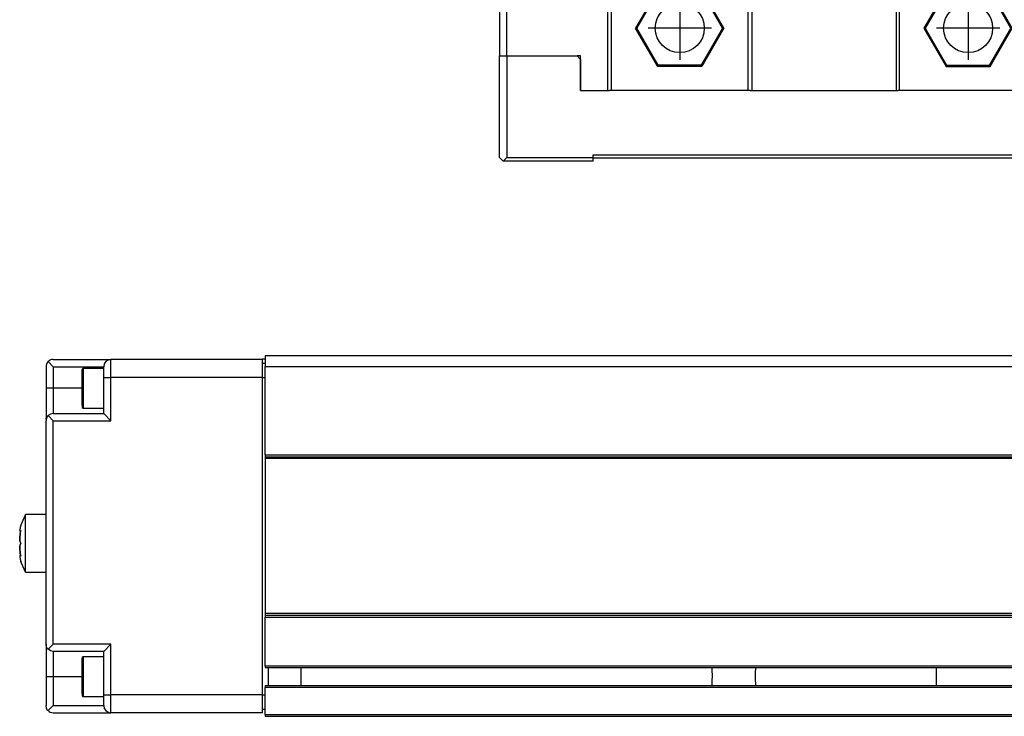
# Model space of a CAD drawing. Header units: inches. Extents: x -381 to 17828, y -418 to 176.
# Tile 15 of 37: x 621 to 758, y -153 to -56. Entities that reach past the tile are written whole.
import ezdxf

# ---------------------------------------------------------------- set-up
doc = ezdxf.new("R2010")
doc.units = ezdxf.units.IN
doc.linetypes.add('DOT_CENTER', pattern=[14, 12, -1, 0, -1])
doc.layers.add('1', color=7, linetype='Continuous')

# ---------------------------------------------------------------- blocks, each defined once
blk = doc.blocks.new('CABEZA__19', base_point=(687.68, -75.97))
at = {"color": 7, "linetype": 'Continuous'}
for p, q in [((707.68, -48.67), (707.68, -48.03)), ((707.68, -50.53), (707.68, -48.67)), ((707.7, -48.03), (707.69, -48.03)), ((707.77, -48.04), (707.7, -48.03)), ((707.85, -48.04), (707.77, -48.04)), ((707.88, -48.03), (707.85, -48.04)), ((707.92, -48.03), (707.88, -48.03)), ((708.08, -48.67), (708, -48.03)), ((708.33, -50.53), (708.08, -48.67)), ((757.03, -50.53), (757.27, -48.67)), ((757.27, -48.67), (757.35, -48.03)), ((757.48, -48.03), (757.43, -48.03)), ((757.5, -48.04), (757.48, -48.03)), ((757.66, -48.03), (757.5, -48.04)), ((757.67, -48.03), (757.66, -48.03)), ((757.68, -48.67), (757.68, -48.03)), ((757.68, -50.53), (757.68, -48.67)), ((687.68, -50.53), (687.68, -61.37)), ((688.68, -50.53), (687.68, -50.53)), ((688.68, -50.53), (702.68, -50.53)), ((688.68, -61.37), (688.68, -50.53)), ((702.68, -66.17), (702.68, -50.53)), ((703.18, -50.53), (702.68, -50.53)), ((703.18, -50.53), (703.18, -66.17)), ((722.18, -50.53), (703.18, -50.53)), ((722.18, -66.17), (722.18, -50.53)), ((722.68, -50.53), (722.18, -50.53)), ((722.68, -50.53), (722.68, -66.17)), ((722.68, -50.53), (742.68, -50.53)), ((742.68, -50.53), (742.68, -66.17)), ((742.68, -50.53), (743.18, -50.53)), ((743.18, -66.17), (743.18, -50.53)), ((762.18, -50.53), (743.18, -50.53)), ((762.18, -50.53), (762.18, -66.17)), ((762.68, -50.53), (762.18, -50.53)), ((762.68, -66.17), (762.68, -50.53)), ((762.68, -50.53), (776.68, -50.53)), ((776.68, -61.37), (776.68, -50.53)), ((776.68, -50.53), (777.68, -50.53)), ((777.68, -50.53), (777.68, -61.37)), ((709.62, -52.22), (706.55, -57.52)), ((709.7, -52.37), (706.73, -57.52)), ((709.7, -52.37), (709.62, -52.22)), ((715.74, -52.22), (709.62, -52.22)), ((715.65, -52.37), (709.7, -52.37)), ((715.65, -52.37), (715.74, -52.22)), ((718.62, -57.52), (715.65, -52.37)), ((718.8, -57.52), (715.74, -52.22)), ((749.62, -52.22), (746.55, -57.52)), ((749.7, -52.37), (746.73, -57.52)), ((749.7, -52.37), (749.62, -52.22)), ((755.74, -52.22), (749.62, -52.22)), ((755.65, -52.37), (749.7, -52.37)), ((755.65, -52.37), (755.74, -52.22)), ((758.62, -57.52), (755.65, -52.37)), ((758.8, -57.52), (755.74, -52.22)), ((709.62, -62.83), (706.55, -57.52)), ((706.73, -57.52), (706.55, -57.52)), ((709.7, -62.67), (706.73, -57.52)), ((718.62, -57.52), (715.65, -62.67)), ((718.8, -57.52), (715.74, -62.83)), ((718.62, -57.52), (718.8, -57.52)), ((746.55, -57.52), (749.62, -62.83)), ((746.73, -57.52), (746.55, -57.52)), ((746.73, -57.52), (749.7, -62.67)), ((755.65, -62.67), (758.62, -57.52)), ((755.74, -62.83), (758.8, -57.52)), ((758.62, -57.52), (758.8, -57.52)), ((687.68, -75.47), (687.68, -61.37)), ((687.68, -61.37), (688.68, -61.37)), ((688.68, -61.37), (688.68, -75.47)), ((688.68, -61.37), (698.43, -61.37)), ((698.93, -61.37), (698.43, -61.37)), ((698.93, -61.87), (698.43, -61.37)), ((698.93, -66.17), (698.93, -61.37)), ((766.43, -61.37), (766.43, -61.87)), ((766.93, -61.37), (766.43, -61.37)), ((766.93, -61.37), (766.43, -61.87)), ((780.68, -61.37), (766.93, -61.37)), ((780.68, -75.47), (780.68, -61.37)), ((780.68, -61.37), (781.68, -61.37)), ((781.68, -75.47), (781.68, -61.37)), ((791.42, -61.37), (781.68, -61.37)), ((791.42, -75.47), (791.42, -61.37)), ((698.93, -61.87), (698.93, -66.17)), ((709.62, -62.83), (709.7, -62.67)), ((715.65, -62.67), (709.7, -62.67)), ((715.74, -62.83), (715.65, -62.67)), ((749.7, -62.67), (749.62, -62.83)), ((749.7, -62.67), (755.65, -62.67)), ((755.65, -62.67), (755.74, -62.83)), ((766.43, -61.87), (766.43, -66.17)), ((715.74, -62.83), (709.62, -62.83)), ((749.62, -62.83), (755.74, -62.83)), ((698.93, -66.17), (702.93, -66.17)), ((703.18, -66.17), (702.93, -66.17)), ((722.18, -66.17), (703.18, -66.17)), ((722.43, -66.17), (722.18, -66.17)), ((722.43, -66.17), (742.93, -66.17)), ((743.18, -66.17), (742.93, -66.17)), ((762.18, -66.17), (743.18, -66.17)), ((762.43, -66.17), (762.18, -66.17)), ((762.43, -66.17), (766.43, -66.17)), ((700.68, -75.47), (700.68, -75.07)), ((700.68, -75.07), (764.68, -75.07)), ((764.68, -75.07), (764.68, -75.47)), ((687.68, -75.47), (688.18, -75.97)), ((688.18, -75.97), (688.68, -75.47)), ((700.68, -75.97), (688.18, -75.97)), ((688.68, -75.47), (700.68, -75.47)), ((700.68, -75.97), (700.68, -75.47)), ((764.68, -75.57), (700.68, -75.57)), ((764.68, -75.47), (780.68, -75.47)), ((764.68, -75.47), (764.68, -75.97)), ((764.68, -75.97), (781.18, -75.97)), ((780.68, -75.47), (781.18, -75.97)), ((781.68, -75.47), (781.18, -75.97)), ((781.18, -75.97), (790.92, -75.97)), ((781.68, -75.47), (791.42, -75.47)), ((791.42, -75.47), (790.92, -75.97))]:
    blk.add_line(p, q, dxfattribs=at)
for centre in [(712.68, -57.52), (752.68, -57.52)]:
    blk.add_circle(centre, 3.4, dxfattribs=at)
at = {"layer": '1', "color": 2, "linetype": 'DOT_CENTER'}
for p, q in [((712.68, -53.12), (712.68, -61.92)), ((752.68, -53.12), (752.68, -61.92)), ((717.08, -57.52), (708.28, -57.52)), ((757.08, -57.52), (748.28, -57.52))]:
    blk.add_line(p, q, dxfattribs=at)
blk = doc.blocks.new('F-168__30', base_point=(621.12, -75.97))
blk.add_blockref('CABEZA__19', (687.68, -75.97))
blk = doc.blocks.new('Alzado2', base_point=(2889, -32))
blk.add_blockref('F-168__30', (621.12, -75.97))
blk = doc.blocks.new('Modulo_izq__K__1__59', base_point=(621.12, -154.47))
at = {"color": 7, "linetype": 'Continuous'}
for p, q in [((625.07, -103.77), (625.03, -103.81)), ((625.19, -103.67), (625.07, -103.77)), ((625.13, -103.71), (625.07, -103.77)), ((625.07, -103.77), (625.78, -104.48)), ((625.15, -103.7), (625.13, -103.71)), ((625.37, -103.56), (625.19, -103.67)), ((625.39, -103.55), (625.37, -103.56)), ((625.57, -103.5), (625.39, -103.55)), ((625.44, -103.54), (625.39, -103.55)), ((625.46, -103.53), (625.44, -103.54)), ((625.78, -103.48), (625.57, -103.5)), ((625.78, -103.48), (633.78, -103.48)), ((633.78, -105.98), (633.78, -103.48)), ((654.78, -103.48), (633.78, -103.48)), ((654.78, -103.48), (654.78, -103.45)), ((655.18, -103.45), (654.78, -103.45)), ((654.78, -105.98), (654.78, -103.48)), ((655.18, -102.97), (655.18, -104.47)), ((2051.13, -102.97), (655.18, -102.97)), ((624.83, -104.17), (624.78, -104.37)), ((624.78, -104.37), (624.78, -104.48)), ((624.78, -104.48), (624.78, -107.48)), ((624.81, -104.24), (624.79, -104.3)), ((624.79, -104.3), (624.79, -104.34)), ((624.85, -104.09), (624.83, -104.17)), ((624.91, -103.98), (624.85, -104.09)), ((625.03, -103.81), (624.91, -103.98)), ((625.78, -104.48), (632.78, -104.48)), ((625.78, -104.48), (625.78, -107.48)), ((629.8, -104.83), (629.78, -104.93)), ((629.78, -108.45), (629.78, -104.93)), ((629.91, -104.74), (629.8, -104.83)), ((629.98, -104.73), (629.91, -104.74)), ((632.78, -104.73), (629.98, -104.73)), ((629.98, -107.48), (629.98, -104.73)), ((632.78, -105.98), (632.78, -104.48)), ((654.78, -103.98), (655.18, -103.98)), ((655.18, -116.72), (655.18, -104.47)), ((655.18, -104.47), (2023.77, -104.47)), ((632.78, -110.98), (632.78, -105.98)), ((632.78, -105.98), (633.78, -105.98)), ((654.78, -105.98), (633.78, -105.98)), ((633.78, -111.98), (633.78, -105.98)), ((654.78, -105.98), (655.18, -105.98)), ((654.78, -149.98), (654.78, -105.98)), ((624.78, -107.48), (624.78, -111.63)), ((625.78, -107.48), (624.78, -107.48)), ((625.78, -107.48), (625.78, -110.98)), ((629.78, -107.48), (625.78, -107.48)), ((629.98, -110.23), (629.98, -107.48)), ((629.78, -109.83), (629.78, -108.45)), ((629.78, -109.83), (629.8, -110.13)), ((629.8, -110.13), (629.91, -110.22)), ((629.91, -110.22), (629.98, -110.23)), ((629.98, -110.23), (632.78, -110.23)), ((624.79, -111.8), (624.78, -111.63)), ((624.83, -111.67), (624.78, -111.87)), ((624.78, -111.87), (624.78, -111.98)), ((624.78, -142.98), (624.78, -111.98)), ((624.85, -111.59), (624.83, -111.67)), ((624.91, -111.48), (624.85, -111.59)), ((625.03, -111.31), (624.91, -111.48)), ((625.07, -111.27), (625.03, -111.31)), ((625.39, -111.05), (625.07, -111.27)), ((625.07, -111.27), (625.78, -111.98)), ((625.78, -110.98), (625.39, -111.05)), ((625.78, -110.98), (632.78, -110.98)), ((625.78, -111.98), (633.78, -111.98)), ((625.78, -142.98), (625.78, -111.98)), ((632.78, -110.98), (633.78, -111.98)), ((655.18, -116.72), (655.18, -116.97)), ((655.18, -116.72), (2049.18, -116.72)), ((655.18, -116.97), (655.18, -117.22)), ((655.18, -116.97), (2049.18, -116.97)), ((655.18, -117.22), (655.18, -138.72)), ((2049.18, -117.22), (655.18, -117.22)), ((621.95, -124.98), (621.36, -126.24)), ((624.78, -124.98), (621.95, -124.98)), ((621.95, -132.98), (621.95, -124.98)), ((621.17, -126.84), (621.13, -127.04)), ((621.19, -126.79), (621.17, -126.84)), ((621.28, -126.48), (621.19, -126.79)), ((621.36, -126.24), (621.28, -126.48)), ((621.13, -127.04), (621.12, -127.13)), ((621.12, -127.13), (621.12, -127.16)), ((621.12, -127.16), (621.12, -127.13)), ((621.12, -127.16), (621.13, -127.24)), ((621.12, -128.23), (621.17, -127.65)), ((621.17, -127.65), (621.12, -128.23)), ((621.13, -128.46), (621.12, -128.23)), ((621.12, -128.23), (621.13, -128.46)), ((621.13, -127.24), (621.17, -127.28)), ((621.17, -127.28), (621.19, -127.27)), ((621.26, -127.28), (621.17, -127.28)), ((621.17, -127.65), (621.19, -127.59)), ((621.19, -127.59), (621.17, -127.65)), ((621.28, -127.21), (621.19, -127.59)), ((621.19, -127.27), (621.2, -127.27)), ((621.19, -127.59), (621.26, -127.28)), ((621.2, -127.27), (621.28, -127.21)), ((621.12, -129.73), (621.13, -129.5)), ((621.13, -129.5), (621.12, -129.73)), ((621.17, -130.3), (621.12, -129.73)), ((621.12, -129.73), (621.17, -130.3)), ((621.16, -128.63), (621.13, -128.46)), ((621.13, -128.46), (621.16, -128.63)), ((621.13, -129.5), (621.16, -129.33)), ((621.16, -129.33), (621.13, -129.5)), ((621.17, -128.71), (621.16, -128.63)), ((621.16, -128.63), (621.17, -128.71)), ((621.16, -129.33), (621.17, -129.24)), ((621.17, -129.24), (621.16, -129.33)), ((621.19, -128.76), (621.17, -128.71)), ((621.17, -128.71), (621.19, -128.76)), ((621.17, -129.24), (621.19, -129.2)), ((621.19, -129.2), (621.17, -129.24)), ((621.28, -128.98), (621.19, -128.76)), ((621.19, -128.76), (621.28, -128.98)), ((621.19, -129.2), (621.28, -128.98)), ((621.28, -128.98), (621.19, -129.2)), ((621.13, -130.71), (621.12, -130.79)), ((621.12, -130.83), (621.12, -130.79)), ((621.12, -130.79), (621.12, -130.83)), ((621.12, -130.83), (621.13, -130.91)), ((621.17, -130.68), (621.13, -130.71)), ((621.13, -130.91), (621.17, -131.12)), ((621.19, -130.37), (621.17, -130.3)), ((621.17, -130.3), (621.19, -130.37)), ((621.26, -130.68), (621.17, -130.68)), ((621.19, -130.68), (621.17, -130.68)), ((621.26, -130.68), (621.19, -130.37)), ((621.19, -130.37), (621.28, -130.75)), ((621.2, -130.68), (621.19, -130.68)), ((621.28, -130.75), (621.2, -130.68)), ((621.17, -131.12), (621.19, -131.16)), ((621.19, -131.16), (621.28, -131.48)), ((621.36, -131.71), (621.28, -131.48)), ((621.95, -132.98), (621.36, -131.71)), ((621.95, -132.98), (624.78, -132.98)), ((655.18, -138.72), (655.18, -138.97)), ((2049.18, -138.72), (655.18, -138.72)), ((655.18, -138.97), (655.18, -139.22)), ((2049.18, -138.97), (655.18, -138.97)), ((655.18, -145.97), (655.18, -139.22)), ((655.18, -139.22), (2049.18, -139.22)), ((624.78, -142.98), (624.78, -147.48)), ((624.78, -143.08), (624.78, -142.98)), ((624.83, -143.29), (624.78, -143.08)), ((624.85, -143.36), (624.83, -143.29)), ((624.91, -143.48), (624.85, -143.36)), ((625.07, -143.68), (625.78, -142.98)), ((633.78, -142.98), (625.78, -142.98)), ((632.78, -143.98), (633.78, -142.98)), ((633.78, -149.98), (633.78, -142.98)), ((625.03, -143.65), (624.91, -143.48)), ((625.07, -143.68), (625.03, -143.65)), ((625.39, -143.9), (625.07, -143.68)), ((625.78, -143.98), (625.39, -143.9)), ((632.78, -143.98), (625.78, -143.98)), ((625.78, -143.98), (625.78, -147.48)), ((629.91, -144.74), (629.8, -144.83)), ((629.98, -144.73), (629.91, -144.74)), ((632.78, -144.73), (629.98, -144.73)), ((629.98, -150.23), (629.98, -144.73)), ((632.78, -146.33), (632.78, -143.98)), ((629.8, -144.83), (629.78, -144.93)), ((629.78, -148.45), (629.78, -144.93)), ((655.18, -145.97), (655.18, -146.22)), ((655.18, -145.97), (2049.18, -145.97)), ((624.78, -147.48), (624.78, -151.48)), ((625.78, -147.48), (624.78, -147.48)), ((625.78, -147.48), (625.78, -151.48)), ((629.78, -147.48), (625.78, -147.48)), ((632.78, -148.62), (632.78, -146.33)), ((655.18, -146.22), (2049.18, -146.22)), ((655.58, -146.22), (655.58, -148.72)), ((660.18, -146.42), (660.18, -146.22)), ((660.18, -148.05), (660.18, -146.42)), ((717.18, -146.23), (717.18, -146.22)), ((717.18, -146.3), (717.18, -146.23)), ((717.19, -146.7), (717.18, -146.3)), ((717.2, -147.23), (717.19, -146.7)), ((717.2, -147.47), (717.2, -147.23)), ((717.2, -147.56), (717.2, -147.47)), ((723.18, -146.3), (723.16, -146.91)), ((723.16, -146.91), (723.16, -147.23)), ((723.16, -147.23), (723.16, -147.47)), ((723.16, -147.47), (723.16, -147.56)), ((723.18, -146.22), (723.18, -146.23)), ((723.18, -146.23), (723.18, -146.3)), ((748.28, -146.23), (748.28, -146.22)), ((748.28, -146.3), (748.28, -146.23)), ((748.28, -146.59), (748.28, -146.3)), ((748.29, -146.91), (748.28, -146.59)), ((748.29, -147.47), (748.29, -146.91)), ((748.29, -147.88), (748.29, -147.47)), ((629.78, -149.83), (629.78, -148.45)), ((632.78, -149.98), (632.78, -148.62)), ((655.18, -148.72), (655.18, -148.97)), ((655.18, -148.72), (2049.18, -148.72)), ((660.18, -148.54), (660.18, -148.05)), ((660.18, -148.72), (660.18, -148.54)), ((717.18, -148.5), (717.19, -147.88)), ((717.18, -148.71), (717.18, -148.5)), ((717.18, -148.72), (717.18, -148.71)), ((717.19, -147.88), (717.2, -147.56)), ((723.16, -147.56), (723.16, -147.88)), ((723.16, -147.88), (723.18, -148.5)), ((723.18, -148.5), (723.18, -148.71)), ((723.18, -148.71), (723.18, -148.72)), ((748.28, -148.2), (748.29, -147.88)), ((748.28, -148.71), (748.28, -148.2)), ((748.28, -148.72), (748.28, -148.71)), ((629.78, -149.83), (629.8, -150.13)), ((629.8, -150.13), (629.91, -150.22)), ((629.91, -150.22), (629.98, -150.23)), ((629.98, -150.23), (632.78, -150.23)), ((632.78, -149.98), (633.78, -149.98)), ((632.78, -151.48), (632.78, -149.98)), ((633.78, -152.48), (633.78, -149.98)), ((654.78, -149.98), (633.78, -149.98)), ((654.78, -149.98), (655.18, -149.98)), ((654.78, -152.48), (654.78, -149.98)), ((655.18, -152.72), (655.18, -148.97)), ((2049.18, -148.97), (655.18, -148.97)), ((624.78, -151.58), (624.78, -151.48)), ((624.83, -151.79), (624.78, -151.58)), ((625.78, -151.48), (625.07, -152.18)), ((625.78, -151.48), (632.78, -151.48)), ((624.85, -151.86), (624.83, -151.79)), ((624.91, -151.98), (624.85, -151.86)), ((625.03, -152.15), (624.91, -151.98)), ((625.07, -152.18), (625.03, -152.15)), ((625.07, -152.18), (625.19, -152.29)), ((625.19, -152.29), (625.37, -152.39)), ((625.37, -152.39), (625.39, -152.4)), ((625.39, -152.4), (625.57, -152.46)), ((625.57, -152.46), (625.78, -152.48)), ((625.78, -152.48), (633.78, -152.48)), ((654.78, -152.48), (633.78, -152.48)), ((654.78, -151.98), (655.18, -151.98)), ((655.18, -152.72), (655.18, -152.97)), ((655.18, -152.72), (2049.18, -152.72)), ((655.18, -152.97), (2049.18, -152.97))]:
    blk.add_line(p, q, dxfattribs=at)
for centre, start, end in [((633.78, -104.48), 90, 180), ((633.78, -151.48), 180, 270)]:
    blk.add_arc(centre, 1, start, end, dxfattribs=at)
blk = doc.blocks.new('F-168__68', base_point=(621.12, -154.47))
blk.add_blockref('Modulo_izq__K__1__59', (621.12, -154.47))
blk = doc.blocks.new('Superior1', base_point=(2889, -128.72))
blk.add_blockref('F-168__68', (621.12, -154.47))

msp = doc.modelspace()

# ---------------------------------------------------------------- block references
for name, p in [('Alzado2', (2889, -32)), ('Superior1', (2889, -128.72))]:
    msp.add_blockref(name, p)

doc.saveas('drawing.dxf')
